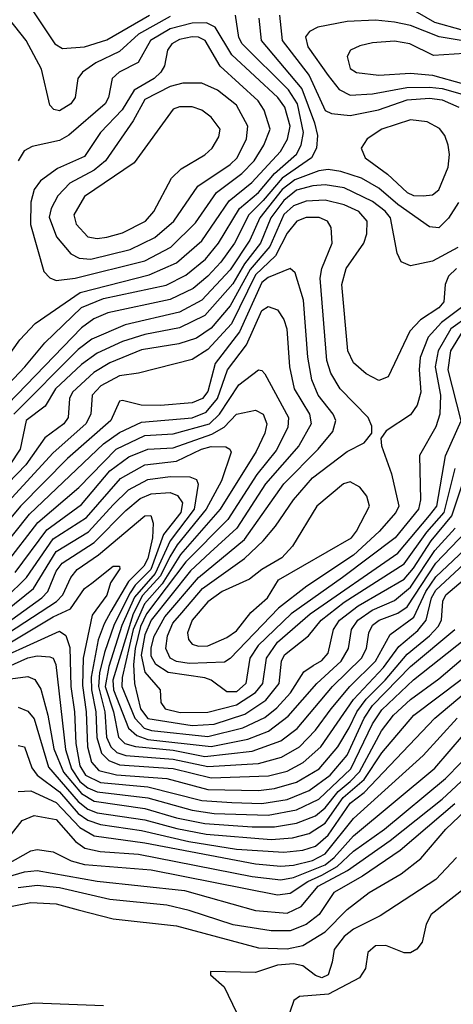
# Model space of a CAD drawing. Extents: x 997028 to 1115134, y 536408 to 618974.
# Tile 35 of 256: x 1007440 to 1008811, y 551512 to 554621. Entities that reach past the tile are written whole.
import ezdxf

# ---------------------------------------------------------------- set-up
doc = ezdxf.new("R2010")
doc.units = 0

msp = doc.modelspace()

# ---------------------------------------------------------------- linework, layer by layer
at = {"layer": '0CON10XD'}
for points in [[(1007483.1, 554645), (1007551.1, 554545), (1007575, 554529.4), (1007645, 554535.2), (1007715, 554557.5), (1007849.6, 554635)], [(1009448.7, 554635), (1009405, 554610.4), (1009125, 554606.4), (1008835, 554589.1), (1008751.8, 554611.8), (1008669.5, 554659.5)], [(1007348, 553412), (1007455.8, 553525), (1007519.2, 553600.8), (1007635, 553711.9), (1007705, 553740.1), (1007902.8, 553782.8), (1007965, 553813.7), (1008026.7, 553865), (1008067.8, 553915), (1008134.9, 554025), (1008195, 554075.1), (1008245.4, 554134.6), (1008315, 554195.6), (1008330, 554225), (1008337.2, 554265), (1008318.1, 554355), (1008289.1, 554399.1), (1008143.2, 554545), (1008133, 554565), (1008121.9, 554635)], [(1008195.5, 554625), (1008202.8, 554555), (1008332.1, 554402.1), (1008372.2, 554295), (1008380.7, 554255), (1008378.5, 554215), (1008362.7, 554185), (1008269.4, 554120.6), (1008209.8, 554050.2), (1008164, 554005), (1008119.2, 553915), (1008075.4, 553855), (1008035, 553811.2), (1007987.7, 553772.3), (1007915, 553737.3), (1007718.8, 553695), (1007674.1, 553675.9), (1007635, 553647.7), (1007372.9, 553377.1)], [(1007915, 554631), (1007815, 554575.1), (1007755, 554520.7), (1007680.9, 554485), (1007638, 554455), (1007624, 554435), (1007614.7, 554375), (1007601.3, 554355), (1007565, 554332.4), (1007547.3, 554337.3), (1007535, 554350.8), (1007508.9, 554465), (1007460.4, 554555), (1007404.5, 554625)], [(1008261.6, 554635), (1008269.2, 554555), (1008354.4, 554444.4), (1008405, 554334.3), (1008425, 554324.8), (1008485, 554318.3), (1008574.2, 554335.8), (1008665, 554367.3), (1008735, 554373), (1008775, 554367.8), (1008827.8, 554345)], [(1008835, 554554.7), (1008766.1, 554566.1), (1008675, 554602.3), (1008625, 554613), (1008565, 554619.5), (1008475, 554615.2), (1008382.5, 554597.5), (1008356.3, 554583.7), (1008343.8, 554566.2), (1008350.4, 554535), (1008414.9, 554444.9), (1008449.8, 554399.8), (1008485, 554382.3), (1008555, 554386.5), (1008663.6, 554406.4), (1008735, 554407.7), (1008775, 554403), (1008875, 554375.5)], [(1007248.2, 553341.8), (1007439.7, 553610.3), (1007488.3, 553661.7), (1007631.2, 553758.8), (1007849.2, 553815), (1007935, 553853.1), (1008015, 553922.9), (1008101.7, 554048.3), (1008173.4, 554106.6), (1008264.2, 554205), (1008286.8, 554243.2), (1008294.9, 554285), (1008277.6, 554345), (1008255.8, 554375), (1008110.2, 554510.2), (1008057.6, 554597.6), (1008030.8, 554610.8), (1007985, 554610.2), (1007915, 554592.2), (1007853.4, 554555), (1007814.1, 554485.9), (1007754.6, 554455), (1007731.8, 554435), (1007720.2, 554375), (1007709.4, 554355), (1007595, 554256.2), (1007565, 554239.1), (1007479.6, 554220.4), (1007453.6, 554206.4), (1007434.7, 554175.3)], [(1007555, 553796.9), (1007615, 553804.9), (1007835, 553859.1), (1007917.7, 553902.3), (1007995, 553979.2), (1008062, 554075), (1008141.6, 554135), (1008180.6, 554175), (1008211.9, 554225), (1008231.2, 554275), (1008212.6, 554335), (1008194.1, 554365), (1008073.5, 554473.5), (1008026.1, 554555), (1008005.1, 554565.1), (1007985, 554566.2), (1007945, 554557.9), (1007920.5, 554545), (1007907.4, 554525), (1007897.1, 554475), (1007885.6, 554455), (1007864.3, 554435), (1007801.9, 554398.1), (1007763.6, 554336.4), (1007694.8, 554265), (1007645, 554189), (1007558.8, 554151.2), (1007505, 554112.4), (1007485.6, 554085), (1007475.1, 554044.9), (1007473.5, 553973.5), (1007516.1, 553826.1), (1007535, 553805.4), (1007555, 553796.9)], [(1008845.7, 554514.3), (1008747.8, 554507.8), (1008672.9, 554545), (1008625, 554552.6), (1008555, 554547.6), (1008515, 554537.9), (1008485.8, 554525), (1008474.6, 554505), (1008485, 554466.9), (1008505, 554453.5), (1008575, 554445.8), (1008675, 554451.6), (1008745, 554446), (1008940.6, 554390.6)], [(1007665, 553864.6), (1007789.2, 553895), (1007867.3, 553932.7), (1007927.4, 553985), (1008003, 554095), (1008105, 554163.2), (1008127.5, 554185), (1008156.8, 554245), (1008161.4, 554285), (1008125, 554351.1), (1008065, 554398.5), (1008015, 554420), (1007955, 554420), (1007915, 554409.6), (1007835, 554368.3), (1007798.2, 554301.8), (1007710.9, 554175), (1007675, 554145.1), (1007598.6, 554105), (1007559.8, 554065), (1007539, 554025), (1007533.3, 553996.7), (1007556.4, 553935), (1007601.1, 553881.1), (1007627.8, 553867.8), (1007665, 553864.6)], [(1007685, 553929.4), (1007715, 553933.7), (1007765, 553947.9), (1007837.5, 553985), (1007863.9, 554015), (1007919.6, 554120.4), (1007950.7, 554149.3), (1008025, 554194.1), (1008048.2, 554215), (1008069.2, 554250.8), (1008073.3, 554275), (1008045, 554313.3), (1008015, 554334.6), (1007985.2, 554345.2), (1007945, 554345.3), (1007925, 554337.7), (1007801.1, 554168.9), (1007645, 554062.8), (1007610.6, 554005), (1007618, 553975), (1007655, 553934.8), (1007685, 553929.4)], [(1008715, 554064.4), (1008745, 554068.1), (1008765, 554083.3), (1008794.1, 554155), (1008798.4, 554195), (1008794.5, 554224.5), (1008783.5, 554255), (1008767.2, 554277.2), (1008727.7, 554297.7), (1008675, 554304.4), (1008585, 554274.7), (1008537.8, 554245), (1008519.6, 554215), (1008531.5, 554185), (1008602.5, 554132.5), (1008665, 554074.8), (1008685, 554065.9), (1008715, 554064.4)], [(1008826.8, 554043.2), (1008795.8, 553994.2), (1008765, 553964), (1008735, 553966.9), (1008635, 554037.6), (1008575, 554089), (1008520.1, 554120.1), (1008455, 554141.8), (1008415, 554147.8), (1008385, 554143.5), (1008310, 554115), (1008269.7, 554085), (1008198.6, 553995), (1008167.1, 553925), (1008105, 553831), (1008015, 553734.9), (1007945, 553697.6), (1007772.7, 553657.3), (1007667.9, 553612.1), (1007625, 553579.1), (1007420.9, 553375)], [(1008825, 553901.3), (1008745, 553858.4), (1008675, 553843.5), (1008646.2, 553856.2), (1008633.6, 553883.6), (1008612.5, 553995), (1008595, 554016.3), (1008555, 554047), (1008465, 554090), (1008405, 554099.6), (1008366.3, 554096.3), (1008315, 554082.7), (1008275, 554050.3), (1008234.2, 553995), (1008200.6, 553915), (1008150.6, 553849.4), (1008113.7, 553786.3), (1008025, 553686.5), (1007945, 553647.9), (1007835, 553627.2), (1007765, 553604.4), (1007685, 553567.8), (1007635, 553531.5), (1007553.1, 553455), (1007519.9, 553400.1), (1007460.6, 553355), (1007441.1, 553265), (1007408.8, 553215)], [(1008820.7, 553835), (1008795, 553810.6), (1008784.8, 553785), (1008780.2, 553730.2), (1008765, 553711.4), (1008707.1, 553672.9), (1008673.3, 553636.7), (1008605, 553493.1), (1008575, 553481.8), (1008535, 553502.5), (1008495, 553537.5), (1008477.2, 553575), (1008458.4, 553785), (1008471.7, 553835), (1008528.1, 553915), (1008537.2, 553945), (1008538.6, 553985), (1008512.1, 554015), (1008465, 554036), (1008405, 554050.5), (1008345, 554048), (1008305, 554033), (1008275, 554005.1), (1008230.3, 553905), (1008167.9, 553832.1), (1008105, 553717.5), (1008045, 553646.6), (1007998.2, 553615), (1007943, 553597), (1007825, 553577.8), (1007725, 553536.9), (1007673.8, 553506.2), (1007606.1, 553445), (1007597.5, 553425), (1007592.7, 553365), (1007579.3, 553345), (1007519.6, 553300.4), (1007458.8, 553215), (1007289.5, 553040.5)], [(1008853.4, 553725), (1008773.1, 553665), (1008731.4, 553618.6), (1008706.2, 553553.8), (1008702.4, 553515), (1008707.8, 553445), (1008696.5, 553403.5), (1008675, 553372.7), (1008598, 553322), (1008581.9, 553298.1), (1008583.5, 553275), (1008615, 553187.1), (1008637.9, 553085), (1008629, 553065), (1008576.7, 553005), (1008495, 552930.1), (1008347.6, 552832.4), (1008257.8, 552762.2), (1008105, 552603.3), (1008087.5, 552592.5), (1007975, 552587.4), (1007935, 552593.7), (1007915, 552605.2), (1007902.1, 552635), (1007906.7, 552675), (1007924, 552715), (1007952, 552748), (1008018.1, 552825), (1008150.3, 552919.7), (1008209.6, 552975), (1008248.8, 553021.2), (1008305, 553104.8), (1008365, 553174), (1008475, 553257.7), (1008528.6, 553285), (1008552.9, 553315), (1008553.2, 553336.8), (1008540.9, 553365), (1008452.5, 553455), (1008423.7, 553505), (1008411, 553545), (1008389.3, 553805), (1008395.2, 553835), (1008427.1, 553915), (1008423.9, 553965), (1008412.7, 553985), (1008386.5, 553996.5), (1008345, 553996.1), (1008315.4, 553984.6), (1008285, 553947), (1008248.3, 553875), (1008184.9, 553815), (1008109.4, 553660.6), (1008035, 553579.5), (1007985, 553547.6), (1007815.3, 553504.7), (1007755, 553496.3), (1007696, 553465), (1007669.3, 553435), (1007664.5, 553375), (1007648.8, 553345), (1007545, 553253.3), (1007307.7, 552995)], [(1008914.3, 553725), (1008802.7, 553645), (1008762.2, 553575), (1008753.3, 553525), (1008770.1, 553435), (1008768.5, 553375), (1008755.2, 553335), (1008704.1, 553245), (1008706.8, 553105), (1008700.1, 553075), (1008627.2, 552985), (1008460.2, 552859.8), (1008297.9, 552745), (1008193.5, 552645), (1008167.8, 552605), (1008154.9, 552525), (1008125, 552498.4), (1008095, 552498.3), (1008045.2, 552535), (1008025, 552542.9), (1007909.2, 552559.2), (1007869.7, 552585), (1007855, 552611.1), (1007855, 552636.9), (1007865, 552674.2), (1007898.8, 552735), (1008005, 552859.9), (1008150.8, 552979.2), (1008274.8, 553155), (1008383.7, 553265), (1008429.2, 553320.8), (1008439.4, 553355), (1008430.9, 553375), (1008383.4, 553435), (1008363.2, 553483.2), (1008350.4, 553555), (1008337, 553735), (1008311.1, 553821.1), (1008295, 553835.5), (1008225, 553807), (1008205, 553791), (1008135, 553634.8), (1008057.7, 553535), (1008035, 553446.7), (1008018, 553425), (1007985, 553410.4), (1007885, 553402.8), (1007823.6, 553403.6), (1007765, 553418.8), (1007755, 553416.5), (1007728.3, 553355), (1007590.7, 553235), (1007442.6, 553085), (1007355, 552980.3)], [(1007375, 552940), (1007470.6, 553059.4), (1007705, 553281.5), (1007755, 553317.5), (1007825, 553350.2), (1007985, 553363.7), (1008028.9, 553381.1), (1008064.9, 553425), (1008096.4, 553515), (1008156.4, 553593.6), (1008205, 553702.5), (1008225, 553715.3), (1008255, 553704.6), (1008274.5, 553674.5), (1008284.2, 553644.2), (1008293.1, 553525), (1008307.1, 553455), (1008355.5, 553375), (1008360.9, 553345), (1008322.3, 553275), (1008216.5, 553155), (1008126.4, 553015), (1008041.9, 552938.1), (1007979.8, 552880.2), (1007855.6, 552725), (1007835, 552678), (1007823.8, 552613.8), (1007835, 552560), (1007883.9, 552505), (1007886.1, 552465), (1007899.6, 552445), (1007947.2, 552432.8), (1008034.2, 552434.2), (1008125, 552457.1), (1008185, 552496.4), (1008208.3, 552525), (1008219.7, 552605), (1008255.1, 552655), (1008357.6, 552745), (1008635, 552936.7), (1008735, 553054.9), (1008758, 553085), (1008786.1, 553243.9), (1008835.6, 553354.4), (1008794.7, 553515), (1008802.9, 553575), (1008840, 553635)], [(1007395, 552900), (1007497, 553033), (1007626.8, 553143.2), (1007745, 553264.9), (1007835, 553307.6), (1007925, 553313.1), (1008040.2, 553345), (1008071.7, 553375), (1008132.7, 553467.3), (1008195, 553514.6), (1008205, 553513.5), (1008215, 553502.7), (1008290, 553365), (1008287.5, 553332.5), (1008250.1, 553259.9), (1008188.9, 553185), (1008097.2, 553042.8), (1007965, 552908.6), (1007840.1, 552745), (1007821.4, 552705), (1007804.7, 552635), (1007799.7, 552585), (1007803.1, 552525), (1007821.6, 552445), (1007845, 552414.3), (1007985, 552392.5), (1008055, 552396.6), (1008151.7, 552428.3), (1008217.8, 552472.2), (1008260.3, 552525), (1008267.7, 552595), (1008277.2, 552615), (1008352.9, 552675), (1008392.5, 552725), (1008465, 552781.6), (1008655, 552902.9), (1008727.4, 553002.6), (1008781.6, 553065), (1008816.7, 553203.3)], [(1007425, 552875.1), (1007525, 553010.1), (1007635, 553089.6), (1007725, 553195.7), (1007785, 553240), (1007845, 553264.2), (1007925, 553269), (1008047.6, 553312.4), (1008085.7, 553334.3), (1008125, 553374.8), (1008185, 553387.3), (1008209.4, 553375), (1008221, 553345), (1008214.8, 553315), (1008186.9, 553256.9), (1008073.2, 553075), (1007948.3, 552931.7), (1007890.1, 552839.9), (1007834, 552776), (1007798.8, 552695), (1007763.9, 552543.9), (1007762.4, 552515), (1007803.9, 552415), (1007833.7, 552383.7), (1007856.6, 552376.6), (1008035, 552357.8), (1008145, 552385.1), (1008215, 552416.9), (1008252.6, 552447.4), (1008295.7, 552495), (1008338.3, 552561.7), (1008368, 552582), (1008395, 552597.5), (1008415, 552620.6), (1008431.4, 552695), (1008450.3, 552725), (1008510.2, 552769.8), (1008655, 552854.4), (1008685, 552888.9), (1008740.5, 552975), (1008806.4, 553053.7), (1008845.7, 553174.3)], [(1007395, 552794.3), (1007460.8, 552859.2), (1007545, 552981.5), (1007650.9, 553049.1), (1007758, 553172), (1007835, 553214.9), (1007935, 553227.2), (1008014.1, 553265), (1008045, 553272.7), (1008091.8, 553271.7), (1008104.4, 553265), (1008108.4, 553255), (1008077.4, 553165), (1008028.7, 553075), (1007937.8, 552962.2), (1007914.7, 552925), (1007884.5, 552865), (1007827.7, 552802.3), (1007798.1, 552745), (1007734, 552535), (1007736.1, 552505), (1007783.9, 552383.9), (1007810, 552360), (1007845, 552348.1), (1008045, 552325.4), (1008160.6, 552349.4), (1008226.3, 552373.7), (1008288.9, 552421.1), (1008379.5, 552525), (1008456.3, 552595), (1008478.9, 552635), (1008488.7, 552695), (1008509.1, 552725), (1008554.1, 552755.9), (1008625, 552786.4), (1008675, 552828.6), (1008752, 552945), (1008816.3, 553015)], [(1007395.9, 552754.1), (1007482.8, 552825), (1007555, 552941.5), (1007656.8, 553003.2), (1007735, 553089), (1007784.1, 553135.9), (1007845, 553169.3), (1007915, 553178), (1007977.5, 553177.5), (1007998.8, 553168.8), (1008003.6, 553153.6), (1007991.2, 553075), (1007914.9, 552975.1), (1007867.8, 552872.2), (1007803, 552797), (1007762.7, 552707.3), (1007721.4, 552578.6), (1007710.4, 552515), (1007736.2, 552435), (1007751.6, 552355), (1007772.6, 552335), (1007805.3, 552325.3), (1007925, 552314.2), (1008025, 552294.5), (1008175, 552310.7), (1008265, 552343.3), (1008316.9, 552383.1), (1008428.2, 552515), (1008520.4, 552605), (1008535.7, 552635), (1008543.7, 552685), (1008555, 552708.4), (1008575.7, 552725), (1008635, 552746.5), (1008665, 552766.4), (1008755, 552904.5), (1008851.7, 553005)], [(1008005, 552642.3), (1008035, 552643.4), (1008095, 552670), (1008125, 552690.5), (1008170.9, 552749.1), (1008223.4, 552795), (1008257.8, 552852.2), (1008488.3, 552985), (1008505, 553005.4), (1008545.9, 553085), (1008536.7, 553116.7), (1008515, 553144.5), (1008485, 553161.3), (1008463.6, 553155), (1008379.4, 553085), (1008301.7, 552958.3), (1008268.1, 552921.9), (1008205, 552884.6), (1008166.2, 552853.8), (1008080.3, 552815), (1008035, 552782.6), (1007984.5, 552725), (1007970.2, 552685), (1007973.3, 552663.3), (1007985, 552649.1), (1008005, 552642.3)], [(1007415, 552727), (1007509.7, 552795), (1007528.3, 552815), (1007555, 552878.9), (1007574.2, 552905), (1007675, 552969.5), (1007775, 553071.4), (1007821, 553109), (1007855, 553123.5), (1007915, 553128.1), (1007938.2, 553118.2), (1007954.8, 553095.2), (1007949.1, 553065), (1007894.6, 552995.4), (1007854.5, 552885), (1007804.8, 552835.2), (1007789.1, 552810.9), (1007738.8, 552711.2), (1007707.7, 552622.3), (1007691.6, 552558.3), (1007688.8, 552515), (1007708.4, 552435), (1007714.6, 552355), (1007727.3, 552325), (1007746.9, 552306.9), (1007775, 552297.4), (1007925, 552285.7), (1008035, 552262.5), (1008195, 552271.7), (1008267.8, 552292.2), (1008324.8, 552325), (1008375, 552377.8), (1008424.4, 552445), (1008483.1, 552515), (1008564.9, 552595), (1008610.7, 552679.3), (1008686.2, 552733.8), (1008724, 552815), (1008755, 552861.6), (1008864.9, 552965.1)], [(1007404.1, 552685), (1007556.1, 552783.9), (1007576.5, 552805), (1007601, 552859), (1007621.6, 552885), (1007688.7, 552931.3), (1007835, 553054.2), (1007854.7, 553054.7), (1007861.4, 553031.4), (1007859.1, 552985), (1007845, 552919.4), (1007832.5, 552895), (1007783.6, 552846.4), (1007728.3, 552751.7), (1007706.5, 552713.5), (1007687.8, 552662.2), (1007665.6, 552545), (1007666.8, 552505), (1007680.3, 552435), (1007684, 552354), (1007698.3, 552305), (1007721.3, 552281.3), (1007755, 552268.1), (1007925, 552256.1), (1008045, 552227.1), (1008226.4, 552233.6), (1008285, 552248.3), (1008336, 552275), (1008391.3, 552325), (1008495.4, 552474.6), (1008590.1, 552575), (1008638.7, 552641.3), (1008698.3, 552691.7), (1008724.9, 552725.1), (1008742.1, 552795), (1008755, 552819.6), (1008903.3, 552956.7)], [(1007413.6, 552656.4), (1007545, 552735.5), (1007599.9, 552760.1), (1007645, 552824.7), (1007668.1, 552841.9), (1007735, 552895.3), (1007755, 552895.6), (1007756.6, 552886.6), (1007727.1, 552842.9), (1007715, 552804.1), (1007669.3, 552740.7), (1007639.9, 552605), (1007638.1, 552518.1), (1007649.8, 552435), (1007654.4, 552324.4), (1007666.6, 552276.6), (1007690.2, 552250.2), (1007746.1, 552236.1), (1007905, 552224.9), (1008035, 552190.1), (1008195, 552187.3), (1008245, 552193.2), (1008315, 552213), (1008386.6, 552255), (1008445.6, 552325), (1008481, 552385), (1008505.8, 552435), (1008534.8, 552475.2), (1008595, 552535.1), (1008665, 552617.8), (1008735.4, 552675), (1008762.9, 552705), (1008772.9, 552725), (1008777.4, 552785), (1008787.2, 552805), (1008889, 552891)], [(1007299.8, 552570.2), (1007565, 552690.2), (1007585.8, 552675.8), (1007598.7, 552638.7), (1007601.5, 552515), (1007613.3, 552435), (1007616.9, 552335), (1007630.2, 552265), (1007647.2, 552235), (1007695, 552211.8), (1007845, 552198.2), (1008015, 552154.9), (1008110.8, 552149.2), (1008205, 552146.1), (1008285, 552158.5), (1008355, 552186.5), (1008421.7, 552235), (1008475, 552297.9), (1008529.1, 552415), (1008554.9, 552455), (1008675, 552578.4), (1008815, 552695.2)], [(1007328.9, 552545), (1007465, 552605.8), (1007495, 552611.7), (1007535, 552608.9), (1007545, 552604.6), (1007554.4, 552584.4), (1007584, 552316), (1007603.5, 552255), (1007630, 552215), (1007655, 552194.9), (1007685, 552182.7), (1007845, 552163.2), (1007985.4, 552125), (1008055, 552114.4), (1008225, 552109.4), (1008315, 552125.3), (1008385, 552159.4), (1008486.2, 552255), (1008555, 552397.7), (1008585, 552441.4), (1008685, 552536.7), (1008847.1, 552665)], [(1007395, 552536.8), (1007465, 552546.5), (1007487.3, 552537.3), (1007506.4, 552506.4), (1007529, 552425), (1007547.9, 552317.9), (1007578.6, 552245), (1007635, 552176.9), (1007675, 552153.4), (1007835, 552130.2), (1007935, 552100.9), (1008025, 552082.9), (1008175, 552071.6), (1008245, 552072.5), (1008315, 552083.4), (1008375, 552106.9), (1008405, 552132.3), (1008446.4, 552183.6), (1008485, 552215.7), (1008514, 552246), (1008583.3, 552375), (1008621.9, 552425), (1008675, 552474.6), (1008765, 552538.9), (1008885, 552642)], [(1007435, 552329.4), (1007455, 552324.2), (1007478.1, 552258.1), (1007494.4, 552235), (1007565, 552182.6), (1007624.7, 552114.7), (1007655, 552092.7), (1007695, 552079.2), (1007825, 552060.2), (1007974.5, 552025.5), (1008125, 552001.6), (1008275, 551991.6), (1008335, 551998.7), (1008375, 552011.3), (1008415, 552046.2), (1008485, 552146.5), (1008529.1, 552180.9), (1008752.1, 552415), (1008911.5, 552548.5)], [(1007435, 552450.3), (1007465, 552437.8), (1007485, 552412.6), (1007530.6, 552260.6), (1007625, 552152.1), (1007655, 552128.1), (1007685, 552116.5), (1007835, 552094.5), (1007936.4, 552066.4), (1008028.9, 552048.9), (1008235, 552032.1), (1008302.7, 552037.3), (1008355, 552051.1), (1008405, 552084.1), (1008462.8, 552165), (1008528.9, 552221.1), (1008585, 552305.8), (1008685.6, 552425), (1008835, 552537.6)], [(1007387.6, 552015), (1007447.8, 552092.2), (1007485, 552107.8), (1007555, 552095.4), (1007615.9, 552025.9), (1007646.1, 552005), (1007694.5, 551994.5), (1007815, 551986.1), (1008175, 551915.7), (1008264.9, 551905.1), (1008305, 551911.8), (1008405, 551952), (1008434.1, 551975), (1008495, 552043.9), (1008752.2, 552257.8), (1008887.7, 552415)], [(1007435, 552184.1), (1007475, 552185.5), (1007555, 552149.4), (1007629.6, 552069.6), (1007675, 552044), (1007835, 552022), (1008184.9, 551954.9), (1008265, 551947.9), (1008305, 551951.1), (1008365, 551966.2), (1008405, 551986.6), (1008495, 552098.9), (1008715, 552297.4), (1008822.3, 552415)], [(1007274.5, 551794.5), (1007475, 551833.5), (1007555, 551829.1), (1007625, 551809.6), (1007735, 551781.7), (1007935, 551759.1), (1008195, 551690), (1008285, 551687.2), (1008335, 551697.3), (1008405, 551740.3), (1008475, 551810.7), (1008544.7, 551865), (1008645.9, 551924.1), (1008707.4, 551972.6), (1008787.4, 552065), (1008955.7, 552224.3), (1009029.4, 552320.6)], [(1007402.1, 551955), (1007475, 551996.2), (1007495, 552000.5), (1007545, 551993.2), (1007602.3, 551965), (1007645, 551953.2), (1007855, 551935.9), (1008255, 551856.9), (1008295, 551862.3), (1008350.8, 551899.2), (1008395, 551919.6), (1008443.4, 551946.6), (1008495.1, 551994.9), (1008592.6, 552065), (1008786.1, 552225), (1008835, 552275.2)], [(1007275, 551877.5), (1007455, 551929.8), (1007495, 551934.4), (1007685, 551900.6), (1007960.7, 551870.7), (1008185, 551807.6), (1008285, 551799.9), (1008329.7, 551820.3), (1008383.4, 551885), (1008476.3, 551933.7), (1008610.9, 552029.1), (1008775, 552159.3), (1008865, 552242.8)], [(1008815.8, 552144.2), (1008642.4, 551997.6), (1008523.4, 551916.6), (1008433.2, 551865), (1008386.5, 551795), (1008345, 551763.6), (1008295, 551743.4), (1008235, 551743.7), (1008115, 551763), (1007975, 551807.9), (1007905, 551824.3), (1007725, 551842.6), (1007565, 551879.5), (1007495, 551887.1), (1007435, 551880)], [(1008820.3, 551975), (1008755, 551905.3), (1008579.1, 551790.9), (1008495, 551748.8), (1008465, 551726.3), (1008433.7, 551685), (1008427.2, 551645), (1008415.2, 551605), (1008395, 551595.7), (1008375, 551602.6), (1008335, 551632.8), (1008305, 551640), (1008255, 551635.4), (1008185, 551612.4), (1008042.5, 551615), (1008043.3, 551605), (1008086.6, 551566.6), (1008125, 551485.7)], [(1008855.2, 551884.8), (1008741.1, 551795), (1008724.6, 551765), (1008711.9, 551708.1), (1008695, 551685.5), (1008675, 551674.7), (1008655, 551674), (1008597.4, 551697.4), (1008565, 551696.7), (1008540.4, 551675), (1008532.9, 551625), (1008514.5, 551595), (1008415.9, 551544.1), (1008324, 551536), (1008306.6, 551523.4), (1008293.4, 551486.6)], [(1007705, 551506.4), (1007485, 551515.3), (1007381.8, 551498.2)]]:
    msp.add_lwpolyline(points, dxfattribs=at)

doc.saveas('drawing.dxf')
